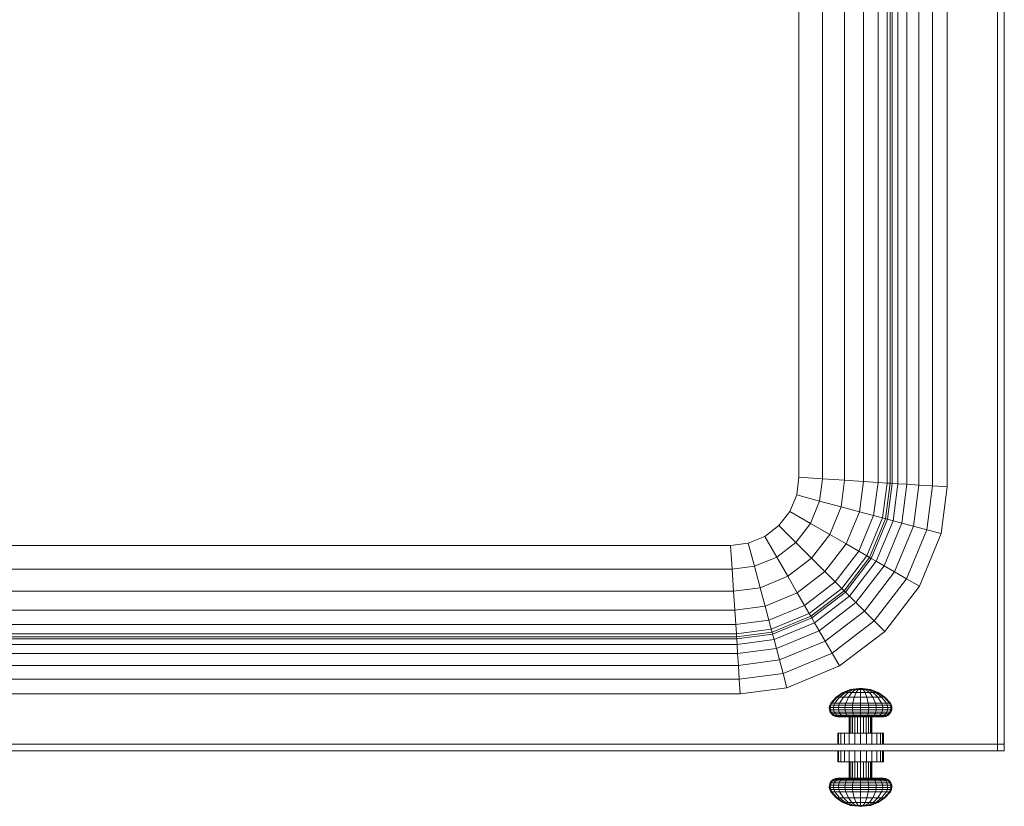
# Model space of a CAD drawing. Header units: millimetres. Extents: x 106 to 24511, y 2709 to 39091.
# Tile 28 of 87: x 11299 to 11731, y 36583 to 36928. Entities that reach past the tile are written whole.
import ezdxf

# ---------------------------------------------------------------- set-up
doc = ezdxf.new("R2010")
doc.units = ezdxf.units.MM
doc.layers.add('M-EQPM-____-OTLN', color=50, linetype='Continuous', lineweight=20)

# ---------------------------------------------------------------- blocks, each defined once
blk = doc.blocks.new('Прямая форма - V line-612885-В_Этаж 03_Вентиляция')
at = {"layer": 'M-EQPM-____-OTLN', "color": 253}
for p, q in [((360, -330), (360, 330)), ((370.35, -330.68), (370.35, 330.68)), ((380, -331.31), (380, 331.31)), ((388.28, -331.85), (388.28, 331.72)), ((394.64, 325.36), (394.64, -332.27)), ((398.64, 321.36), (398.64, -332.53)), ((400, -332.62), (400, 320)), ((400.85, 319.15), (400.85, -332.68)), ((403.35, 316.65), (403.35, -332.84)), ((407.32, 312.68), (407.32, -333.1)), ((412.5, 307.5), (412.5, -333.44)), ((418.53, 301.47), (418.53, -333.84)), ((425, 295), (425, -334.26)), ((447, -447), (447, 273)), ((450, 270), (450, -447)), ((360, -330), (360, 0)), ((358.98, -337.76), (360, -330)), ((358.98, -337.76), (360, -330)), ((370.35, -330.68), (360, -330)), ((369.06, -340.47), (370.35, -330.68)), ((380, -331.31), (370.35, -330.68)), ((378.46, -342.99), (380, -331.31)), ((388.28, -331.85), (380, -331.31)), ((386.53, -345.15), (388.28, -331.85)), ((394.64, -332.27), (388.28, -331.85)), ((394.64, -332.27), (392.73, -346.81)), ((398.64, -332.53), (394.64, -332.27)), ((398.64, -332.53), (396.62, -347.85)), ((397.95, -348.21), (400, -332.62)), ((400, -332.62), (398.64, -332.53)), ((398.78, -348.43), (400.85, -332.68)), ((400.85, -332.68), (400, -332.62)), ((400.85, -332.68), (403.35, -332.84)), ((403.35, -332.84), (401.21, -349.08)), ((403.35, -332.84), (407.32, -333.1)), ((407.32, -333.1), (405.08, -350.12)), ((407.32, -333.1), (412.5, -333.44)), ((412.5, -333.44), (410.13, -351.47)), ((412.5, -333.44), (418.53, -333.84)), ((418.53, -333.84), (416, -353.04)), ((418.53, -333.84), (425, -334.26)), ((425, -334.26), (422.3, -354.73)), ((355.98, -345), (358.98, -337.76)), ((355.98, -345), (358.98, -337.76)), ((369.06, -340.47), (358.98, -337.76)), ((365.02, -350.22), (369.06, -340.47)), ((378.46, -342.99), (369.06, -340.47)), ((351.21, -351.21), (355.98, -345)), ((351.21, -351.21), (355.98, -345)), ((365.02, -350.22), (355.98, -345)), ((373.45, -355.09), (378.46, -342.99)), ((386.53, -345.15), (378.46, -342.99)), ((386.53, -345.15), (380.69, -359.26)), ((392.73, -346.81), (386.53, -345.15)), ((392.73, -346.81), (386.24, -362.47)), ((396.62, -347.85), (389.73, -364.49)), ((390.92, -365.17), (397.95, -348.21)), ((391.66, -365.6), (398.78, -348.43)), ((396.62, -347.85), (392.73, -346.81)), ((401.21, -349.08), (393.85, -366.86)), ((397.95, -348.21), (396.62, -347.85)), ((398.78, -348.43), (397.95, -348.21)), ((401.21, -349.08), (398.78, -348.43)), ((401.21, -349.08), (405.08, -350.12)), ((345, -355.98), (351.21, -351.21)), ((345, -355.98), (351.21, -351.21)), ((358.6, -358.6), (351.21, -351.21)), ((358.6, -358.6), (365.02, -350.22)), ((373.45, -355.09), (365.02, -350.22)), ((405.08, -350.12), (397.32, -368.87)), ((410.13, -351.47), (401.84, -371.48)), ((405.08, -350.12), (410.13, -351.47)), ((416, -353.04), (407.11, -374.52)), ((410.13, -351.47), (416, -353.04)), ((416, -353.04), (422.3, -354.73)), ((337.76, -358.98), (345, -355.98)), ((337.76, -358.98), (345, -355.98)), ((350.22, -365.02), (345, -355.98)), ((365.48, -365.48), (373.45, -355.09)), ((380.69, -359.26), (373.45, -355.09)), ((422.3, -354.73), (412.76, -377.78)), ((-330, -360), (330, -360)), ((-330, -360), (330, -360)), ((330, -360), (337.76, -358.98)), ((330, -360), (337.76, -358.98)), ((330.68, -370.35), (330, -360)), ((340.47, -369.06), (337.76, -358.98)), ((350.22, -365.02), (358.6, -358.6)), ((365.48, -365.48), (358.6, -358.6)), ((380.69, -359.26), (371.39, -371.39)), ((386.24, -362.47), (375.92, -375.92)), ((386.24, -362.47), (380.69, -359.26)), ((389.73, -364.49), (386.24, -362.47)), ((340.47, -369.06), (350.22, -365.02)), ((355.09, -373.45), (350.22, -365.02)), ((365.48, -365.48), (355.09, -373.45)), ((371.39, -371.39), (365.48, -365.48)), ((389.73, -364.49), (378.77, -378.77)), ((379.74, -379.74), (390.92, -365.17)), ((380.35, -380.35), (391.66, -365.6)), ((382.13, -382.13), (393.85, -366.86)), ((390.92, -365.17), (389.73, -364.49)), ((391.66, -365.6), (390.92, -365.17)), ((393.85, -366.86), (391.66, -365.6)), ((393.85, -366.86), (397.32, -368.87)), ((330.68, -370.35), (-330.68, -370.35)), ((340.47, -369.06), (330.68, -370.35)), ((331.31, -380), (330.68, -370.35)), ((342.99, -378.46), (340.47, -369.06)), ((397.32, -368.87), (384.96, -384.96)), ((397.32, -368.87), (401.84, -371.48)), ((355.09, -373.45), (342.99, -378.46)), ((359.26, -380.69), (355.09, -373.45)), ((371.39, -371.39), (359.26, -380.69)), ((375.92, -375.92), (371.39, -371.39)), ((401.84, -371.48), (388.66, -388.66)), ((407.11, -374.52), (392.96, -392.96)), ((401.84, -371.48), (407.11, -374.52)), ((407.11, -374.52), (412.76, -377.78)), ((342.99, -378.46), (331.31, -380)), ((345.15, -386.53), (342.99, -378.46)), ((375.92, -375.92), (362.47, -386.24)), ((378.77, -378.77), (364.49, -389.73)), ((365.17, -390.92), (379.74, -379.74)), ((378.77, -378.77), (375.92, -375.92)), ((379.74, -379.74), (378.77, -378.77)), ((380.35, -380.35), (379.74, -379.74)), ((412.76, -377.78), (397.57, -397.57)), ((331.31, -380), (-331.31, -380)), ((331.85, -388.28), (331.31, -380)), ((359.26, -380.69), (345.15, -386.53)), ((362.47, -386.24), (359.26, -380.69)), ((365.6, -391.66), (380.35, -380.35)), ((366.86, -393.85), (382.13, -382.13)), ((382.13, -382.13), (380.35, -380.35)), ((384.96, -384.96), (382.13, -382.13)), ((331.85, -388.28), (-331.85, -388.28)), ((345.15, -386.53), (331.85, -388.28)), ((332.27, -394.64), (331.85, -388.28)), ((346.81, -392.73), (345.15, -386.53)), ((362.47, -386.24), (346.81, -392.73)), ((364.49, -389.73), (362.47, -386.24)), ((384.96, -384.96), (368.87, -397.32)), ((384.96, -384.96), (388.66, -388.66)), ((346.81, -392.73), (332.27, -394.64)), ((347.85, -396.62), (346.81, -392.73)), ((364.49, -389.73), (347.85, -396.62)), ((348.21, -397.95), (365.17, -390.92)), ((348.43, -398.78), (365.6, -391.66)), ((365.17, -390.92), (364.49, -389.73)), ((365.6, -391.66), (365.17, -390.92)), ((366.86, -393.85), (365.6, -391.66)), ((388.66, -388.66), (371.48, -401.84)), ((388.66, -388.66), (392.96, -392.96)), ((332.27, -394.64), (-332.27, -394.64)), ((332.53, -398.64), (332.27, -394.64)), ((347.85, -396.62), (332.53, -398.64)), ((348.21, -397.95), (347.85, -396.62)), ((349.08, -401.21), (366.86, -393.85)), ((368.87, -397.32), (366.86, -393.85)), ((392.96, -392.96), (374.52, -407.11)), ((392.96, -392.96), (397.57, -397.57)), ((-332.68, -400.85), (332.68, -400.85)), ((-332.62, -400), (332.62, -400)), ((332.53, -398.64), (-332.53, -398.64)), ((332.62, -400), (332.53, -398.64)), ((332.62, -400), (348.21, -397.95)), ((332.68, -400.85), (332.62, -400)), ((332.68, -400.85), (348.43, -398.78)), ((332.84, -403.35), (332.68, -400.85)), ((332.84, -403.35), (349.08, -401.21)), ((348.43, -398.78), (348.21, -397.95)), ((349.08, -401.21), (348.43, -398.78)), ((350.12, -405.08), (349.08, -401.21)), ((350.12, -405.08), (368.87, -397.32)), ((368.87, -397.32), (371.48, -401.84)), ((397.57, -397.57), (377.78, -412.76)), ((-332.84, -403.35), (332.84, -403.35)), ((333.1, -407.32), (332.84, -403.35)), ((333.1, -407.32), (350.12, -405.08)), ((351.47, -410.13), (350.12, -405.08)), ((371.48, -401.84), (351.47, -410.13)), ((371.48, -401.84), (374.52, -407.11)), ((-333.1, -407.32), (333.1, -407.32)), ((333.44, -412.5), (333.1, -407.32)), ((374.52, -407.11), (353.04, -416)), ((374.52, -407.11), (377.78, -412.76)), ((-333.44, -412.5), (333.44, -412.5)), ((351.47, -410.13), (333.44, -412.5)), ((333.84, -418.53), (333.44, -412.5)), ((351.47, -410.13), (353.04, -416)), ((377.78, -412.76), (354.73, -422.3)), ((333.84, -418.53), (-333.84, -418.53)), ((353.04, -416), (333.84, -418.53)), ((333.84, -418.53), (334.26, -425)), ((353.04, -416), (354.73, -422.3)), ((354.73, -422.3), (334.26, -425)), ((382.65, -423.13), (386.22, -422.7)), ((382.8, -423.13), (386.24, -422.7)), ((382.8, -423.13), (386.24, -422.7)), ((383.23, -423.13), (386.32, -422.7)), ((383.23, -423.13), (386.32, -422.7)), ((386.45, -422.7), (383.92, -423.13)), ((383.92, -423.13), (386.45, -422.7)), ((386.61, -422.7), (384.83, -423.13)), ((384.83, -423.13), (386.61, -422.7)), ((386.8, -422.7), (385.87, -423.13)), ((385.87, -423.13), (386.8, -422.7)), ((386.24, -422.7), (386.22, -422.7)), ((386.22, -422.7), (386.24, -422.7)), ((386.32, -422.7), (386.24, -422.7)), ((386.24, -422.7), (386.32, -422.7)), ((386.45, -422.7), (386.32, -422.7)), ((386.32, -422.7), (386.45, -422.7)), ((386.61, -422.7), (386.45, -422.7)), ((386.45, -422.7), (386.61, -422.7)), ((386.8, -422.7), (386.61, -422.7)), ((386.8, -422.7), (386.61, -422.7)), ((387, -422.7), (386.8, -422.7)), ((387, -422.7), (386.8, -422.7)), ((387, -423.13), (387, -422.7)), ((387.2, -422.7), (387, -422.7)), ((387.2, -422.7), (387, -422.7)), ((387, -423.13), (387, -422.7)), ((388.13, -423.13), (387.2, -422.7)), ((387.2, -422.7), (387.39, -422.7)), ((387.39, -422.7), (387.2, -422.7)), ((388.13, -423.13), (387.2, -422.7)), ((387.39, -422.7), (387.55, -422.7)), ((387.55, -422.7), (387.39, -422.7)), ((389.17, -423.13), (387.39, -422.7)), ((389.17, -423.13), (387.39, -422.7)), ((387.55, -422.7), (387.68, -422.7)), ((387.68, -422.7), (387.55, -422.7)), ((390.08, -423.13), (387.55, -422.7)), ((390.08, -423.13), (387.55, -422.7)), ((387.68, -422.7), (387.76, -422.7)), ((387.76, -422.7), (387.68, -422.7)), ((390.77, -423.13), (387.68, -422.7)), ((390.77, -423.13), (387.68, -422.7)), ((387.76, -422.7), (387.78, -422.7)), ((387.78, -422.7), (387.76, -422.7)), ((391.2, -423.13), (387.76, -422.7)), ((391.2, -423.13), (387.76, -422.7)), ((391.35, -423.13), (387.78, -422.7)), ((334.26, -425), (-334.26, -425)), ((373.93, -429.1), (376.33, -426.43)), ((374.37, -429.1), (376.69, -426.43)), ((375.68, -429.1), (377.76, -426.43)), ((376.33, -426.43), (379.29, -424.4)), ((376.69, -426.43), (376.33, -426.43)), ((376.33, -426.43), (376.69, -426.43)), ((376.69, -426.43), (379.55, -424.4)), ((376.69, -426.43), (377.76, -426.43)), ((377.76, -426.43), (380.32, -424.4)), ((377.76, -426.43), (379.45, -426.43)), ((379.45, -426.43), (377.76, -429.1)), ((379.29, -424.4), (382.65, -423.13)), ((381.55, -424.4), (379.45, -426.43)), ((379.45, -426.43), (381.66, -426.43)), ((379.55, -424.4), (382.8, -423.13)), ((379.55, -424.4), (382.8, -423.13)), ((379.55, -424.4), (380.32, -424.4)), ((380.32, -424.4), (383.23, -423.13)), ((380.32, -424.4), (381.55, -424.4)), ((381.66, -426.43), (380.46, -429.1)), ((383.92, -423.13), (381.55, -424.4)), ((381.55, -424.4), (383.14, -424.4)), ((383.14, -424.4), (381.66, -426.43)), ((381.66, -426.43), (384.24, -426.43)), ((382.8, -423.13), (382.65, -423.13)), ((382.65, -423.13), (382.8, -423.13)), ((384.83, -423.13), (383.14, -424.4)), ((383.14, -424.4), (384.83, -423.13)), ((383.14, -424.4), (385, -424.4)), ((383.92, -423.13), (383.23, -423.13)), ((383.23, -423.13), (383.92, -423.13)), ((384.24, -426.43), (383.62, -429.1)), ((383.92, -423.13), (384.83, -423.13)), ((384.83, -423.13), (383.92, -423.13)), ((385, -424.4), (384.24, -426.43)), ((384.24, -426.43), (387, -426.43)), ((384.83, -423.13), (385.87, -423.13)), ((385.87, -423.13), (384.83, -423.13)), ((385.87, -423.13), (385, -424.4)), ((385, -424.4), (387, -424.4)), ((385.87, -423.13), (387, -423.13)), ((387, -424.4), (387, -423.13)), ((387, -423.13), (388.13, -423.13)), ((387, -426.43), (387, -424.4)), ((387, -424.4), (389, -424.4)), ((387, -429.1), (387, -426.43)), ((387, -426.43), (389.76, -426.43)), ((389, -424.4), (388.13, -423.13)), ((388.13, -423.13), (389.17, -423.13)), ((389.17, -423.13), (388.13, -423.13)), ((389.76, -426.43), (389, -424.4)), ((389, -424.4), (390.86, -424.4)), ((389.17, -423.13), (390.08, -423.13)), ((390.08, -423.13), (389.17, -423.13)), ((390.86, -424.4), (389.17, -423.13)), ((390.86, -424.4), (389.17, -423.13)), ((390.38, -429.1), (389.76, -426.43)), ((389.76, -426.43), (392.34, -426.43)), ((390.08, -423.13), (390.77, -423.13)), ((390.77, -423.13), (390.08, -423.13)), ((392.45, -424.4), (390.08, -423.13)), ((393.68, -424.4), (390.77, -423.13)), ((390.86, -424.4), (392.45, -424.4)), ((392.34, -426.43), (390.86, -424.4)), ((391.2, -423.13), (391.35, -423.13)), ((391.35, -423.13), (391.2, -423.13)), ((394.45, -424.4), (391.2, -423.13)), ((394.45, -424.4), (391.2, -423.13)), ((394.71, -424.4), (391.35, -423.13)), ((392.34, -426.43), (394.55, -426.43)), ((393.54, -429.1), (392.34, -426.43)), ((392.45, -424.4), (393.68, -424.4)), ((394.55, -426.43), (392.45, -424.4)), ((393.68, -424.4), (394.45, -424.4)), ((396.24, -426.43), (393.68, -424.4)), ((397.31, -426.43), (394.45, -424.4)), ((394.55, -426.43), (396.24, -426.43)), ((396.24, -429.1), (394.55, -426.43)), ((397.67, -426.43), (394.71, -424.4)), ((396.24, -426.43), (397.31, -426.43)), ((398.32, -429.1), (396.24, -426.43)), ((397.31, -426.43), (397.67, -426.43)), ((397.67, -426.43), (397.31, -426.43)), ((399.63, -429.1), (397.31, -426.43)), ((400.07, -429.1), (397.67, -426.43)), ((373.26, -431), (373.46, -430.01)), ((373.73, -431), (373.26, -431)), ((373.26, -431), (373.73, -431)), ((373.33, -432.02), (373.26, -431)), ((373.46, -430.01), (373.93, -429.1)), ((373.73, -431), (373.92, -430.01)), ((373.73, -431), (375.1, -431)), ((373.8, -432.02), (373.73, -431)), ((373.92, -430.01), (374.37, -429.1)), ((373.92, -430.01), (374.37, -429.1)), ((375.28, -430.01), (373.92, -430.01)), ((373.92, -430.01), (375.28, -430.01)), ((374.37, -429.1), (373.93, -429.1)), ((373.93, -429.1), (374.37, -429.1)), ((374.37, -429.1), (375.68, -429.1)), ((375.1, -431), (375.28, -430.01)), ((375.1, -431), (377.28, -431)), ((375.16, -432.02), (375.1, -431)), ((375.28, -430.01), (375.68, -429.1)), ((375.28, -430.01), (377.43, -430.01)), ((375.68, -429.1), (377.76, -429.1)), ((377.43, -430.01), (377.28, -431)), ((377.28, -431), (380.13, -431)), ((377.28, -431), (377.33, -432.02)), ((377.76, -429.1), (377.43, -430.01)), ((377.43, -430.01), (380.23, -430.01)), ((377.76, -429.1), (380.46, -429.1)), ((380.23, -430.01), (380.13, -431)), ((380.13, -431), (383.44, -431)), ((380.13, -431), (380.17, -432.02)), ((380.46, -429.1), (380.23, -430.01)), ((380.23, -430.01), (383.5, -430.01)), ((380.46, -429.1), (383.62, -429.1)), ((383.5, -430.01), (383.44, -431)), ((383.44, -431), (387, -431)), ((383.44, -431), (383.46, -432.02)), ((383.62, -429.1), (383.5, -430.01)), ((383.5, -430.01), (387, -430.01)), ((383.62, -429.1), (387, -429.1)), ((387, -430.01), (387, -429.1)), ((387, -429.1), (390.38, -429.1)), ((387, -431), (387, -430.01)), ((387, -430.01), (390.5, -430.01)), ((387, -432.02), (387, -431)), ((387, -431), (390.56, -431)), ((390.5, -430.01), (390.38, -429.1)), ((390.38, -429.1), (393.54, -429.1)), ((390.56, -431), (390.5, -430.01)), ((390.5, -430.01), (393.77, -430.01)), ((390.54, -432.02), (390.56, -431)), ((390.56, -431), (393.87, -431)), ((393.54, -429.1), (396.24, -429.1)), ((393.77, -430.01), (393.54, -429.1)), ((393.77, -430.01), (396.57, -430.01)), ((393.87, -431), (393.77, -430.01)), ((393.83, -432.02), (393.87, -431)), ((393.87, -431), (396.72, -431)), ((396.24, -429.1), (398.32, -429.1)), ((396.57, -430.01), (396.24, -429.1)), ((396.57, -430.01), (398.72, -430.01)), ((396.72, -431), (396.57, -430.01)), ((396.67, -432.02), (396.72, -431)), ((396.72, -431), (398.9, -431)), ((398.32, -429.1), (399.63, -429.1)), ((398.72, -430.01), (398.32, -429.1)), ((398.72, -430.01), (400.08, -430.01)), ((400.08, -430.01), (398.72, -430.01)), ((398.9, -431), (398.72, -430.01)), ((398.84, -432.02), (398.9, -431)), ((398.9, -431), (400.27, -431)), ((399.63, -429.1), (400.07, -429.1)), ((400.07, -429.1), (399.63, -429.1)), ((400.08, -430.01), (399.63, -429.1)), ((400.08, -430.01), (399.63, -429.1)), ((400.54, -430.01), (400.07, -429.1)), ((400.27, -431), (400.08, -430.01)), ((400.2, -432.02), (400.27, -431)), ((400.27, -431), (400.74, -431)), ((400.74, -431), (400.27, -431)), ((400.74, -431), (400.54, -430.01)), ((400.67, -432.02), (400.74, -431)), ((373.8, -432.02), (373.33, -432.02)), ((373.33, -432.02), (373.8, -432.02)), ((373.67, -432.98), (373.33, -432.02)), ((374.13, -432.98), (373.67, -432.98)), ((373.67, -432.98), (374.13, -432.98)), ((374.26, -433.81), (373.67, -432.98)), ((373.8, -432.02), (375.16, -432.02)), ((374.13, -432.98), (373.8, -432.02)), ((374.13, -432.98), (373.8, -432.02)), ((375.46, -432.98), (374.13, -432.98)), ((374.13, -432.98), (375.46, -432.98)), ((374.7, -433.81), (374.13, -432.98)), ((374.7, -433.81), (374.13, -432.98)), ((374.7, -433.81), (374.26, -433.81)), ((374.26, -433.81), (374.7, -433.81)), ((375.05, -434.46), (374.26, -433.81)), ((375.97, -433.81), (374.7, -433.81)), ((374.7, -433.81), (375.97, -433.81)), ((375.46, -434.46), (374.7, -433.81)), ((375.46, -434.46), (374.7, -433.81)), ((375.46, -434.46), (375.05, -434.46)), ((375.05, -434.46), (375.46, -434.46)), ((375.99, -434.86), (375.05, -434.46)), ((375.16, -432.02), (377.33, -432.02)), ((375.46, -432.98), (375.16, -432.02)), ((375.46, -432.98), (377.58, -432.98)), ((375.97, -433.81), (375.46, -432.98)), ((376.65, -434.46), (375.46, -434.46)), ((375.46, -434.46), (376.65, -434.46)), ((376.37, -434.86), (375.46, -434.46)), ((376.37, -434.86), (375.46, -434.46)), ((375.97, -433.81), (377.99, -433.81)), ((376.65, -434.46), (375.97, -433.81)), ((376.65, -434.46), (375.97, -433.81)), ((376.37, -434.86), (375.99, -434.86)), ((375.99, -434.86), (376.37, -434.86)), ((377, -435), (375.99, -434.86)), ((377.47, -434.86), (376.37, -434.86)), ((376.37, -434.86), (377.47, -434.86)), ((377.34, -435), (376.37, -434.86)), ((377.34, -435), (376.37, -434.86)), ((378.55, -434.46), (376.65, -434.46)), ((376.65, -434.46), (378.55, -434.46)), ((377.47, -434.86), (376.65, -434.46)), ((377.47, -434.86), (376.65, -434.46)), ((377.34, -435), (377, -435)), ((377, -435), (377.34, -435)), ((377.33, -432.02), (380.17, -432.02)), ((377.33, -432.02), (377.58, -432.98)), ((378.34, -435), (377.34, -435)), ((377.34, -435), (378.34, -435)), ((379.21, -434.86), (377.47, -434.86)), ((377.47, -434.86), (379.21, -434.86)), ((378.34, -435), (377.47, -434.86)), ((378.34, -435), (377.47, -434.86)), ((377.58, -432.98), (380.34, -432.98)), ((377.58, -432.98), (377.99, -433.81)), ((377.99, -433.81), (380.63, -433.81)), ((377.99, -433.81), (378.55, -434.46)), ((379.93, -435), (378.34, -435)), ((378.34, -435), (379.93, -435)), ((378.55, -434.46), (381.03, -434.46)), ((378.55, -434.46), (379.21, -434.86)), ((379.21, -434.86), (378.55, -434.46)), ((379.21, -434.86), (381.49, -434.86)), ((381.49, -434.86), (379.21, -434.86)), ((379.21, -434.86), (379.93, -435)), ((379.93, -435), (379.21, -434.86)), ((379.93, -435), (382, -435)), ((382, -435), (379.93, -435)), ((380.17, -432.02), (383.46, -432.02)), ((380.17, -432.02), (380.34, -432.98)), ((380.34, -432.98), (383.55, -432.98)), ((380.34, -432.98), (380.63, -433.81)), ((380.63, -433.81), (383.7, -433.81)), ((380.63, -433.81), (381.03, -434.46)), ((381.03, -434.46), (383.91, -434.46)), ((381.03, -434.46), (381.49, -434.86)), ((381.49, -434.86), (381.03, -434.46)), ((381.49, -434.86), (384.15, -434.86)), ((381.49, -434.86), (382, -435)), ((384.15, -434.86), (381.49, -434.86)), ((382, -435), (381.49, -434.86)), ((382, -435), (384.41, -435)), ((382.17, -435), (382, -435)), ((382, -435), (382.17, -435)), ((382, -442.2), (382, -435)), ((382.17, -435), (382.67, -435)), ((382.17, -442.2), (382.17, -435)), ((382.67, -435), (383.46, -435)), ((382.67, -442.2), (382.67, -435)), ((383.46, -432.02), (387, -432.02)), ((383.46, -432.02), (383.55, -432.98)), ((383.46, -435), (384.5, -435)), ((383.46, -435), (383.46, -442.2)), ((383.55, -432.98), (387, -432.98)), ((383.55, -432.98), (383.7, -433.81)), ((383.7, -433.81), (387, -433.81)), ((383.7, -433.81), (383.91, -434.46)), ((383.91, -434.46), (387, -434.46)), ((383.91, -434.46), (384.15, -434.86)), ((384.15, -434.86), (383.91, -434.46)), ((384.15, -434.86), (387, -434.86)), ((384.15, -434.86), (384.41, -435)), ((387, -434.86), (384.15, -434.86)), ((384.41, -435), (384.15, -434.86)), ((384.41, -435), (387, -435)), ((384.5, -435), (385.71, -435)), ((384.5, -435), (384.5, -442.2)), ((385.71, -435), (387, -435)), ((385.71, -435), (385.71, -442.2)), ((387, -432.98), (387, -432.02)), ((387, -432.02), (390.54, -432.02)), ((387, -433.81), (387, -432.98)), ((387, -432.98), (390.45, -432.98)), ((387, -434.46), (387, -433.81)), ((387, -433.81), (390.3, -433.81)), ((387, -434.86), (387, -434.46)), ((387, -434.46), (390.09, -434.46)), ((387, -434.86), (387, -434.46)), ((387, -435), (387, -434.86)), ((387, -434.86), (389.85, -434.86)), ((389.85, -434.86), (387, -434.86)), ((387, -435), (387, -434.86)), ((387, -435), (389.59, -435)), ((387, -442.2), (387, -435)), ((387, -435), (388.29, -435)), ((388.29, -442.2), (388.29, -435)), ((388.29, -435), (389.5, -435)), ((389.5, -435), (390.54, -435)), ((389.5, -442.2), (389.5, -435)), ((389.59, -435), (389.85, -434.86)), ((389.59, -435), (389.85, -434.86)), ((389.59, -435), (392, -435)), ((389.85, -434.86), (390.09, -434.46)), ((389.85, -434.86), (390.09, -434.46)), ((389.85, -434.86), (392.51, -434.86)), ((392.51, -434.86), (389.85, -434.86)), ((390.09, -434.46), (390.3, -433.81)), ((390.09, -434.46), (392.97, -434.46)), ((390.3, -433.81), (390.45, -432.98)), ((390.3, -433.81), (393.37, -433.81)), ((390.45, -432.98), (390.54, -432.02)), ((390.45, -432.98), (393.66, -432.98)), ((390.54, -432.02), (393.83, -432.02)), ((390.54, -435), (391.33, -435)), ((390.54, -442.2), (390.54, -435)), ((391.33, -435), (391.83, -435)), ((391.33, -442.2), (391.33, -435)), ((391.83, -435), (392, -435)), ((392, -435), (391.83, -435)), ((391.83, -442.2), (391.83, -435)), ((392, -435), (392.51, -434.86)), ((392, -435), (392.51, -434.86)), ((392, -435), (394.07, -435)), ((394.07, -435), (392, -435)), ((392, -442.2), (392, -435)), ((392.51, -434.86), (392.97, -434.46)), ((392.51, -434.86), (392.97, -434.46)), ((392.51, -434.86), (394.79, -434.86)), ((394.79, -434.86), (392.51, -434.86)), ((392.97, -434.46), (393.37, -433.81)), ((392.97, -434.46), (395.45, -434.46)), ((393.37, -433.81), (393.66, -432.98)), ((393.37, -433.81), (396.01, -433.81)), ((393.66, -432.98), (393.83, -432.02)), ((393.66, -432.98), (396.42, -432.98)), ((393.83, -432.02), (396.67, -432.02)), ((394.07, -435), (394.79, -434.86)), ((394.07, -435), (394.79, -434.86)), ((394.07, -435), (395.66, -435)), ((395.66, -435), (394.07, -435)), ((394.79, -434.86), (395.45, -434.46)), ((394.79, -434.86), (395.45, -434.46)), ((394.79, -434.86), (396.53, -434.86)), ((396.53, -434.86), (394.79, -434.86)), ((395.45, -434.46), (396.01, -433.81)), ((395.45, -434.46), (397.35, -434.46)), ((397.35, -434.46), (395.45, -434.46)), ((395.66, -435), (396.53, -434.86)), ((395.66, -435), (396.53, -434.86)), ((395.66, -435), (396.66, -435)), ((396.66, -435), (395.66, -435)), ((396.01, -433.81), (396.42, -432.98)), ((396.01, -433.81), (398.03, -433.81)), ((396.42, -432.98), (396.67, -432.02)), ((396.42, -432.98), (398.54, -432.98)), ((396.53, -434.86), (397.35, -434.46)), ((396.53, -434.86), (397.35, -434.46)), ((396.53, -434.86), (397.63, -434.86)), ((397.63, -434.86), (396.53, -434.86)), ((396.66, -435), (397.63, -434.86)), ((396.66, -435), (397.63, -434.86)), ((396.66, -435), (397, -435)), ((397, -435), (396.66, -435)), ((396.67, -432.02), (398.84, -432.02)), ((397, -435), (398.01, -434.86)), ((397.35, -434.46), (398.03, -433.81)), ((397.35, -434.46), (398.03, -433.81)), ((397.35, -434.46), (398.54, -434.46)), ((398.54, -434.46), (397.35, -434.46)), ((397.63, -434.86), (398.54, -434.46)), ((397.63, -434.86), (398.54, -434.46)), ((397.63, -434.86), (398.01, -434.86)), ((398.01, -434.86), (397.63, -434.86)), ((398.01, -434.86), (398.95, -434.46)), ((398.03, -433.81), (398.54, -432.98)), ((398.03, -433.81), (399.3, -433.81)), ((399.3, -433.81), (398.03, -433.81)), ((398.54, -432.98), (398.84, -432.02)), ((398.54, -432.98), (399.87, -432.98)), ((399.87, -432.98), (398.54, -432.98)), ((398.54, -434.46), (399.3, -433.81)), ((398.54, -434.46), (399.3, -433.81)), ((398.54, -434.46), (398.95, -434.46)), ((398.95, -434.46), (398.54, -434.46)), ((398.84, -432.02), (400.2, -432.02)), ((398.95, -434.46), (399.74, -433.81)), ((399.3, -433.81), (399.87, -432.98)), ((399.3, -433.81), (399.87, -432.98)), ((399.3, -433.81), (399.74, -433.81)), ((399.74, -433.81), (399.3, -433.81)), ((399.74, -433.81), (400.33, -432.98)), ((399.87, -432.98), (400.2, -432.02)), ((399.87, -432.98), (400.2, -432.02)), ((399.87, -432.98), (400.33, -432.98)), ((400.33, -432.98), (399.87, -432.98)), ((400.2, -432.02), (400.67, -432.02)), ((400.67, -432.02), (400.2, -432.02)), ((400.33, -432.98), (400.67, -432.02)), ((377, -442.2), (377.34, -442.2)), ((377, -442.2), (377, -447)), ((377.34, -442.2), (378.34, -442.2)), ((377.34, -442.2), (377.34, -447)), ((378.34, -442.2), (379.93, -442.2)), ((378.34, -442.2), (378.34, -447)), ((379.93, -442.2), (382, -442.2)), ((379.93, -442.2), (379.93, -447)), ((382, -442.2), (384.41, -442.2)), ((382, -442.2), (382, -447)), ((384.41, -442.2), (387, -442.2)), ((384.41, -442.2), (384.41, -447)), ((387, -447), (387, -442.2)), ((387, -442.2), (389.59, -442.2)), ((389.59, -447), (389.59, -442.2)), ((389.59, -442.2), (392, -442.2)), ((392, -442.2), (394.07, -442.2)), ((392, -442.2), (392, -447)), ((394.07, -442.2), (395.66, -442.2)), ((394.07, -442.2), (394.07, -447)), ((395.66, -442.2), (396.66, -442.2)), ((395.66, -442.2), (395.66, -447)), ((396.66, -442.2), (397, -442.2)), ((396.66, -442.2), (396.66, -447)), ((397, -442.2), (397, -447)), ((-447, -447), (447, -447)), ((447, -447), (447, -450)), ((450, -447), (447, -447)), ((450, -447), (450, -450)), ((447, -450), (-447, -450)), ((377, -450), (377, -454.8)), ((377.34, -450), (377.34, -454.8)), ((378.34, -450), (378.34, -454.8)), ((379.93, -450), (379.93, -454.8)), ((382, -450), (382, -454.8)), ((384.41, -450), (384.41, -454.8)), ((387, -454.8), (387, -450)), ((389.59, -454.8), (389.59, -450)), ((392, -450), (392, -454.8)), ((394.07, -450), (394.07, -454.8)), ((395.66, -450), (395.66, -454.8)), ((396.66, -450), (396.66, -454.8)), ((397, -450), (397, -454.8)), ((450, -450), (447, -450)), ((377.34, -454.8), (377, -454.8)), ((378.34, -454.8), (377.34, -454.8)), ((379.93, -454.8), (378.34, -454.8)), ((382, -454.8), (379.93, -454.8)), ((382, -454.8), (382, -462)), ((384.41, -454.8), (382, -454.8)), ((382.17, -454.8), (382.17, -462)), ((382.67, -454.8), (382.67, -462)), ((383.46, -454.8), (383.46, -462)), ((387, -454.8), (384.41, -454.8)), ((384.5, -454.8), (384.5, -462)), ((385.71, -454.8), (385.71, -462)), ((387, -462), (387, -454.8)), ((389.59, -454.8), (387, -454.8)), ((388.29, -462), (388.29, -454.8)), ((389.5, -454.8), (389.5, -462)), ((392, -454.8), (389.59, -454.8)), ((390.54, -454.8), (390.54, -462)), ((391.33, -454.8), (391.33, -462)), ((391.83, -454.8), (391.83, -462)), ((392, -454.8), (392, -462)), ((394.07, -454.8), (392, -454.8)), ((395.66, -454.8), (394.07, -454.8)), ((396.66, -454.8), (395.66, -454.8)), ((397, -454.8), (396.66, -454.8)), ((373.33, -464.98), (373.26, -466)), ((373.73, -466), (373.26, -466)), ((373.26, -466), (373.46, -466.99)), ((373.26, -466), (373.73, -466)), ((373.67, -464.02), (373.33, -464.98)), ((373.8, -464.98), (373.33, -464.98)), ((373.33, -464.98), (373.8, -464.98)), ((374.26, -463.19), (373.67, -464.02)), ((374.13, -464.02), (373.67, -464.02)), ((373.67, -464.02), (374.13, -464.02)), ((373.8, -464.98), (373.73, -466)), ((375.1, -466), (373.73, -466)), ((373.73, -466), (373.92, -466.99)), ((374.13, -464.02), (373.8, -464.98)), ((374.13, -464.02), (373.8, -464.98)), ((375.16, -464.98), (373.8, -464.98)), ((374.7, -463.19), (374.13, -464.02)), ((374.7, -463.19), (374.13, -464.02)), ((375.46, -464.02), (374.13, -464.02)), ((374.13, -464.02), (375.46, -464.02)), ((375.05, -462.54), (374.26, -463.19)), ((374.7, -463.19), (374.26, -463.19)), ((374.26, -463.19), (374.7, -463.19)), ((375.46, -462.54), (374.7, -463.19)), ((375.46, -462.54), (374.7, -463.19)), ((375.97, -463.19), (374.7, -463.19)), ((374.7, -463.19), (375.97, -463.19)), ((375.99, -462.14), (375.05, -462.54)), ((375.46, -462.54), (375.05, -462.54)), ((375.05, -462.54), (375.46, -462.54)), ((375.16, -464.98), (375.1, -466)), ((377.28, -466), (375.1, -466)), ((375.1, -466), (375.28, -466.99)), ((375.46, -464.02), (375.16, -464.98)), ((377.33, -464.98), (375.16, -464.98)), ((376.37, -462.14), (375.46, -462.54)), ((376.37, -462.14), (375.46, -462.54)), ((376.65, -462.54), (375.46, -462.54)), ((375.46, -462.54), (376.65, -462.54)), ((375.97, -463.19), (375.46, -464.02)), ((377.58, -464.02), (375.46, -464.02)), ((376.65, -462.54), (375.97, -463.19)), ((376.65, -462.54), (375.97, -463.19)), ((377.99, -463.19), (375.97, -463.19)), ((377, -462), (375.99, -462.14)), ((376.37, -462.14), (375.99, -462.14)), ((375.99, -462.14), (376.37, -462.14)), ((377.34, -462), (376.37, -462.14)), ((377.34, -462), (376.37, -462.14)), ((377.47, -462.14), (376.37, -462.14)), ((376.37, -462.14), (377.47, -462.14)), ((377.47, -462.14), (376.65, -462.54)), ((377.47, -462.14), (376.65, -462.54)), ((378.55, -462.54), (376.65, -462.54)), ((376.65, -462.54), (378.55, -462.54)), ((377.34, -462), (377, -462)), ((377, -462), (377.34, -462)), ((377.33, -464.98), (377.28, -466)), ((380.13, -466), (377.28, -466)), ((377.28, -466), (377.43, -466.99)), ((377.58, -464.02), (377.33, -464.98)), ((380.17, -464.98), (377.33, -464.98)), ((378.34, -462), (377.34, -462)), ((377.34, -462), (378.34, -462)), ((378.34, -462), (377.47, -462.14)), ((378.34, -462), (377.47, -462.14)), ((379.21, -462.14), (377.47, -462.14)), ((377.47, -462.14), (379.21, -462.14)), ((377.99, -463.19), (377.58, -464.02)), ((380.34, -464.02), (377.58, -464.02)), ((378.55, -462.54), (377.99, -463.19)), ((380.63, -463.19), (377.99, -463.19)), ((379.93, -462), (378.34, -462)), ((378.34, -462), (379.93, -462)), ((379.21, -462.14), (378.55, -462.54)), ((379.21, -462.14), (378.55, -462.54)), ((381.03, -462.54), (378.55, -462.54)), ((379.93, -462), (379.21, -462.14)), ((379.93, -462), (379.21, -462.14)), ((381.49, -462.14), (379.21, -462.14)), ((379.21, -462.14), (381.49, -462.14)), ((382, -462), (379.93, -462)), ((379.93, -462), (382, -462)), ((380.17, -464.98), (380.13, -466)), ((383.44, -466), (380.13, -466)), ((380.13, -466), (380.23, -466.99)), ((380.34, -464.02), (380.17, -464.98)), ((383.46, -464.98), (380.17, -464.98)), ((380.63, -463.19), (380.34, -464.02)), ((383.55, -464.02), (380.34, -464.02)), ((381.03, -462.54), (380.63, -463.19)), ((383.7, -463.19), (380.63, -463.19)), ((381.49, -462.14), (381.03, -462.54)), ((381.49, -462.14), (381.03, -462.54)), ((383.91, -462.54), (381.03, -462.54)), ((382, -462), (381.49, -462.14)), ((382, -462), (381.49, -462.14)), ((384.15, -462.14), (381.49, -462.14)), ((381.49, -462.14), (384.15, -462.14)), ((384.41, -462), (382, -462)), ((382.17, -462), (382, -462)), ((382, -462), (382.17, -462)), ((382.67, -462), (382.17, -462)), ((383.46, -462), (382.67, -462)), ((383.46, -464.98), (383.44, -466)), ((387, -466), (383.44, -466)), ((383.44, -466), (383.5, -466.99)), ((384.5, -462), (383.46, -462)), ((383.55, -464.02), (383.46, -464.98)), ((387, -464.98), (383.46, -464.98)), ((383.7, -463.19), (383.55, -464.02)), ((387, -464.02), (383.55, -464.02)), ((383.91, -462.54), (383.7, -463.19)), ((387, -463.19), (383.7, -463.19)), ((384.15, -462.14), (383.91, -462.54)), ((384.15, -462.14), (383.91, -462.54)), ((387, -462.54), (383.91, -462.54)), ((384.41, -462), (384.15, -462.14)), ((384.41, -462), (384.15, -462.14)), ((387, -462.14), (384.15, -462.14)), ((384.15, -462.14), (387, -462.14)), ((387, -462), (384.41, -462)), ((385.71, -462), (384.5, -462)), ((387, -462), (385.71, -462)), ((387, -462.14), (387, -462)), ((389.59, -462), (387, -462)), ((387, -462), (387, -462.14)), ((388.29, -462), (387, -462)), ((387, -462.54), (387, -462.14)), ((389.85, -462.14), (387, -462.14)), ((387, -462.14), (387, -462.54)), ((387, -462.14), (389.85, -462.14)), ((387, -463.19), (387, -462.54)), ((390.09, -462.54), (387, -462.54)), ((387, -464.02), (387, -463.19)), ((390.3, -463.19), (387, -463.19)), ((387, -464.98), (387, -464.02)), ((390.45, -464.02), (387, -464.02)), ((387, -466), (387, -464.98)), ((390.54, -464.98), (387, -464.98)), ((387, -466.99), (387, -466)), ((390.56, -466), (387, -466)), ((389.5, -462), (388.29, -462)), ((390.54, -462), (389.5, -462)), ((389.85, -462.14), (389.59, -462)), ((389.59, -462), (389.85, -462.14)), ((392, -462), (389.59, -462)), ((390.09, -462.54), (389.85, -462.14)), ((389.85, -462.14), (390.09, -462.54)), ((389.85, -462.14), (392.51, -462.14)), ((392.51, -462.14), (389.85, -462.14)), ((390.3, -463.19), (390.09, -462.54)), ((392.97, -462.54), (390.09, -462.54)), ((390.45, -464.02), (390.3, -463.19)), ((393.37, -463.19), (390.3, -463.19)), ((390.54, -464.98), (390.45, -464.02)), ((393.66, -464.02), (390.45, -464.02)), ((390.5, -466.99), (390.56, -466)), ((391.33, -462), (390.54, -462)), ((390.56, -466), (390.54, -464.98)), ((393.83, -464.98), (390.54, -464.98)), ((393.87, -466), (390.56, -466)), ((391.83, -462), (391.33, -462)), ((391.83, -462), (392, -462)), ((392, -462), (391.83, -462)), ((392, -462), (392.51, -462.14)), ((392, -462), (394.07, -462)), ((394.07, -462), (392, -462)), ((392, -462), (392.51, -462.14)), ((392.51, -462.14), (392.97, -462.54)), ((392.51, -462.14), (394.79, -462.14)), ((394.79, -462.14), (392.51, -462.14)), ((392.51, -462.14), (392.97, -462.54)), ((395.45, -462.54), (392.97, -462.54)), ((392.97, -462.54), (393.37, -463.19)), ((396.01, -463.19), (393.37, -463.19)), ((393.37, -463.19), (393.66, -464.02)), ((396.42, -464.02), (393.66, -464.02)), ((393.66, -464.02), (393.83, -464.98)), ((393.87, -466), (393.77, -466.99)), ((396.67, -464.98), (393.83, -464.98)), ((393.83, -464.98), (393.87, -466)), ((396.72, -466), (393.87, -466)), ((394.07, -462), (394.79, -462.14)), ((394.07, -462), (395.66, -462)), ((395.66, -462), (394.07, -462)), ((394.07, -462), (394.79, -462.14)), ((394.79, -462.14), (395.45, -462.54)), ((394.79, -462.14), (396.53, -462.14)), ((396.53, -462.14), (394.79, -462.14)), ((394.79, -462.14), (395.45, -462.54)), ((395.45, -462.54), (397.35, -462.54)), ((397.35, -462.54), (395.45, -462.54)), ((395.45, -462.54), (396.01, -463.19)), ((395.66, -462), (396.53, -462.14)), ((395.66, -462), (396.66, -462)), ((396.66, -462), (395.66, -462)), ((395.66, -462), (396.53, -462.14)), ((398.03, -463.19), (396.01, -463.19)), ((396.01, -463.19), (396.42, -464.02)), ((398.54, -464.02), (396.42, -464.02)), ((396.42, -464.02), (396.67, -464.98)), ((396.53, -462.14), (397.35, -462.54)), ((396.53, -462.14), (397.63, -462.14)), ((397.63, -462.14), (396.53, -462.14)), ((396.53, -462.14), (397.35, -462.54)), ((396.72, -466), (396.57, -466.99)), ((396.66, -462), (397.63, -462.14)), ((396.66, -462), (397, -462)), ((397, -462), (396.66, -462)), ((396.66, -462), (397.63, -462.14)), ((398.84, -464.98), (396.67, -464.98)), ((396.67, -464.98), (396.72, -466)), ((398.9, -466), (396.72, -466)), ((397, -462), (398.01, -462.14)), ((397.35, -462.54), (398.03, -463.19)), ((397.35, -462.54), (398.54, -462.54)), ((398.54, -462.54), (397.35, -462.54)), ((397.35, -462.54), (398.03, -463.19)), ((397.63, -462.14), (398.54, -462.54)), ((397.63, -462.14), (398.01, -462.14)), ((398.01, -462.14), (397.63, -462.14)), ((397.63, -462.14), (398.54, -462.54)), ((398.01, -462.14), (398.95, -462.54)), ((398.03, -463.19), (399.3, -463.19)), ((399.3, -463.19), (398.03, -463.19)), ((398.03, -463.19), (398.54, -464.02)), ((398.54, -462.54), (399.3, -463.19)), ((398.54, -462.54), (398.95, -462.54)), ((398.95, -462.54), (398.54, -462.54)), ((398.54, -462.54), (399.3, -463.19)), ((398.54, -464.02), (399.87, -464.02)), ((399.87, -464.02), (398.54, -464.02)), ((398.54, -464.02), (398.84, -464.98)), ((398.9, -466), (398.72, -466.99)), ((400.2, -464.98), (398.84, -464.98)), ((398.84, -464.98), (398.9, -466)), ((400.27, -466), (398.9, -466)), ((398.95, -462.54), (399.74, -463.19)), ((399.3, -463.19), (399.87, -464.02)), ((399.3, -463.19), (399.74, -463.19)), ((399.74, -463.19), (399.3, -463.19)), ((399.3, -463.19), (399.87, -464.02)), ((399.74, -463.19), (400.33, -464.02)), ((399.87, -464.02), (400.2, -464.98)), ((399.87, -464.02), (400.33, -464.02)), ((400.33, -464.02), (399.87, -464.02)), ((399.87, -464.02), (400.2, -464.98)), ((400.27, -466), (400.08, -466.99)), ((400.2, -464.98), (400.67, -464.98)), ((400.67, -464.98), (400.2, -464.98)), ((400.2, -464.98), (400.27, -466)), ((400.27, -466), (400.74, -466)), ((400.74, -466), (400.27, -466)), ((400.33, -464.02), (400.67, -464.98)), ((400.74, -466), (400.54, -466.99)), ((400.67, -464.98), (400.74, -466)), ((373.46, -466.99), (373.93, -467.9)), ((375.28, -466.99), (373.92, -466.99)), ((373.92, -466.99), (374.37, -467.9)), ((373.92, -466.99), (374.37, -467.9)), ((373.92, -466.99), (375.28, -466.99)), ((374.37, -467.9), (373.93, -467.9)), ((373.93, -467.9), (376.33, -470.57)), ((373.93, -467.9), (374.37, -467.9)), ((375.68, -467.9), (374.37, -467.9)), ((374.37, -467.9), (376.69, -470.57)), ((377.43, -466.99), (375.28, -466.99)), ((375.28, -466.99), (375.68, -467.9)), ((377.76, -467.9), (375.68, -467.9)), ((375.68, -467.9), (377.76, -470.57)), ((380.23, -466.99), (377.43, -466.99)), ((377.43, -466.99), (377.76, -467.9)), ((380.46, -467.9), (377.76, -467.9)), ((377.76, -467.9), (379.45, -470.57)), ((383.5, -466.99), (380.23, -466.99)), ((380.23, -466.99), (380.46, -467.9)), ((383.62, -467.9), (380.46, -467.9)), ((380.46, -467.9), (381.66, -470.57)), ((387, -466.99), (383.5, -466.99)), ((383.5, -466.99), (383.62, -467.9)), ((387, -467.9), (383.62, -467.9)), ((383.62, -467.9), (384.24, -470.57)), ((387, -467.9), (387, -466.99)), ((390.5, -466.99), (387, -466.99)), ((387, -470.57), (387, -467.9)), ((390.38, -467.9), (387, -467.9)), ((389.76, -470.57), (390.38, -467.9)), ((390.38, -467.9), (390.5, -466.99)), ((393.54, -467.9), (390.38, -467.9)), ((393.77, -466.99), (390.5, -466.99)), ((393.54, -467.9), (392.34, -470.57)), ((393.77, -466.99), (393.54, -467.9)), ((396.24, -467.9), (393.54, -467.9)), ((396.57, -466.99), (393.77, -466.99)), ((396.24, -467.9), (394.55, -470.57)), ((396.57, -466.99), (396.24, -467.9)), ((398.32, -467.9), (396.24, -470.57)), ((398.32, -467.9), (396.24, -467.9)), ((398.72, -466.99), (396.57, -466.99)), ((399.63, -467.9), (397.31, -470.57)), ((400.07, -467.9), (397.67, -470.57)), ((398.72, -466.99), (398.32, -467.9)), ((399.63, -467.9), (398.32, -467.9)), ((398.72, -466.99), (400.08, -466.99)), ((400.08, -466.99), (398.72, -466.99)), ((400.08, -466.99), (399.63, -467.9)), ((400.08, -466.99), (399.63, -467.9)), ((399.63, -467.9), (400.07, -467.9)), ((400.07, -467.9), (399.63, -467.9)), ((400.54, -466.99), (400.07, -467.9)), ((376.69, -470.57), (376.33, -470.57)), ((376.33, -470.57), (379.29, -472.6)), ((376.33, -470.57), (376.69, -470.57)), ((377.76, -470.57), (376.69, -470.57)), ((376.69, -470.57), (379.55, -472.6)), ((379.45, -470.57), (377.76, -470.57)), ((377.76, -470.57), (380.32, -472.6)), ((379.29, -472.6), (382.65, -473.87)), ((381.66, -470.57), (379.45, -470.57)), ((379.45, -470.57), (381.55, -472.6)), ((380.32, -472.6), (379.55, -472.6)), ((379.55, -472.6), (382.8, -473.87)), ((379.55, -472.6), (382.8, -473.87)), ((381.55, -472.6), (380.32, -472.6)), ((380.32, -472.6), (383.23, -473.87)), ((383.14, -472.6), (381.55, -472.6)), ((381.55, -472.6), (383.92, -473.87)), ((384.24, -470.57), (381.66, -470.57)), ((381.66, -470.57), (383.14, -472.6)), ((382.8, -473.87), (382.65, -473.87)), ((382.65, -473.87), (386.22, -474.3)), ((382.65, -473.87), (382.8, -473.87)), ((382.8, -473.87), (386.24, -474.3)), ((382.8, -473.87), (386.24, -474.3)), ((385, -472.6), (383.14, -472.6)), ((383.14, -472.6), (384.83, -473.87)), ((383.14, -472.6), (384.83, -473.87)), ((383.92, -473.87), (383.23, -473.87)), ((383.23, -473.87), (386.32, -474.3)), ((383.23, -473.87), (386.32, -474.3)), ((383.23, -473.87), (383.92, -473.87)), ((384.83, -473.87), (383.92, -473.87)), ((383.92, -473.87), (386.45, -474.3)), ((383.92, -473.87), (386.45, -474.3)), ((383.92, -473.87), (384.83, -473.87)), ((387, -470.57), (384.24, -470.57)), ((384.24, -470.57), (385, -472.6)), ((385.87, -473.87), (384.83, -473.87)), ((384.83, -473.87), (386.61, -474.3)), ((384.83, -473.87), (386.61, -474.3)), ((384.83, -473.87), (385.87, -473.87)), ((387, -472.6), (385, -472.6)), ((385, -472.6), (385.87, -473.87)), ((387, -473.87), (385.87, -473.87)), ((385.87, -473.87), (386.8, -474.3)), ((385.87, -473.87), (386.8, -474.3)), ((386.24, -474.3), (386.22, -474.3)), ((386.22, -474.3), (386.24, -474.3)), ((386.32, -474.3), (386.24, -474.3)), ((386.24, -474.3), (386.32, -474.3)), ((386.45, -474.3), (386.32, -474.3)), ((386.32, -474.3), (386.45, -474.3)), ((386.61, -474.3), (386.45, -474.3)), ((386.45, -474.3), (386.61, -474.3)), ((386.8, -474.3), (386.61, -474.3)), ((386.61, -474.3), (386.8, -474.3)), ((386.8, -474.3), (387, -474.3)), ((386.8, -474.3), (387, -474.3)), ((387, -472.6), (387, -470.57)), ((389.76, -470.57), (387, -470.57)), ((387, -473.87), (387, -472.6)), ((389, -472.6), (387, -472.6)), ((387, -474.3), (387, -473.87)), ((388.13, -473.87), (387, -473.87)), ((387, -473.87), (387, -474.3)), ((387, -474.3), (387.2, -474.3)), ((387.2, -474.3), (387, -474.3)), ((387.2, -474.3), (388.13, -473.87)), ((388.13, -473.87), (387.2, -474.3)), ((387.2, -474.3), (387.39, -474.3)), ((387.39, -474.3), (387.2, -474.3)), ((389.17, -473.87), (387.39, -474.3)), ((389.17, -473.87), (387.39, -474.3)), ((387.39, -474.3), (387.55, -474.3)), ((387.55, -474.3), (387.39, -474.3)), ((390.08, -473.87), (387.55, -474.3)), ((390.08, -473.87), (387.55, -474.3)), ((387.55, -474.3), (387.68, -474.3)), ((387.68, -474.3), (387.55, -474.3)), ((390.77, -473.87), (387.68, -474.3)), ((390.77, -473.87), (387.68, -474.3)), ((387.68, -474.3), (387.76, -474.3)), ((387.76, -474.3), (387.68, -474.3)), ((391.2, -473.87), (387.76, -474.3)), ((391.2, -473.87), (387.76, -474.3)), ((387.76, -474.3), (387.78, -474.3)), ((387.78, -474.3), (387.76, -474.3)), ((391.35, -473.87), (387.78, -474.3)), ((388.13, -473.87), (389, -472.6)), ((388.13, -473.87), (389.17, -473.87)), ((389.17, -473.87), (388.13, -473.87)), ((389, -472.6), (389.76, -470.57)), ((390.86, -472.6), (389, -472.6)), ((390.86, -472.6), (389.17, -473.87)), ((390.86, -472.6), (389.17, -473.87)), ((389.17, -473.87), (390.08, -473.87)), ((390.08, -473.87), (389.17, -473.87)), ((392.34, -470.57), (389.76, -470.57)), ((392.45, -472.6), (390.08, -473.87)), ((390.08, -473.87), (390.77, -473.87)), ((390.77, -473.87), (390.08, -473.87)), ((393.68, -472.6), (390.77, -473.87)), ((392.34, -470.57), (390.86, -472.6)), ((392.45, -472.6), (390.86, -472.6)), ((394.45, -472.6), (391.2, -473.87)), ((394.45, -472.6), (391.2, -473.87)), ((391.2, -473.87), (391.35, -473.87)), ((391.35, -473.87), (391.2, -473.87)), ((394.71, -472.6), (391.35, -473.87)), ((394.55, -470.57), (392.34, -470.57)), ((394.55, -470.57), (392.45, -472.6)), ((393.68, -472.6), (392.45, -472.6)), ((396.24, -470.57), (393.68, -472.6)), ((394.45, -472.6), (393.68, -472.6)), ((397.31, -470.57), (394.45, -472.6)), ((396.24, -470.57), (394.55, -470.57)), ((397.67, -470.57), (394.71, -472.6)), ((397.31, -470.57), (396.24, -470.57)), ((397.31, -470.57), (397.67, -470.57)), ((397.67, -470.57), (397.31, -470.57))]:
    blk.add_line(p, q, dxfattribs=at)
blk = doc.blocks.new('Прямая форма - FU - 054-612886-В_Этаж 03_Вентиляция')
blk.add_blockref('Прямая форма - V line-612885-В_Этаж 03_Вентиляция', (0, 0))
blk = doc.blocks.new('V line_ifc_RVT-1-В_Этаж 03_Вентиляция')
at = {"layer": 'M-EQPM-____-OTLN', "color": 253, "lineweight": 20}
blk.add_blockref('Прямая форма - FU - 054-612886-В_Этаж 03_Вентиляция', (27873.24, 37057.63), dxfattribs=at)

msp = doc.modelspace()

# ---------------------------------------------------------------- block references
at = {"lineweight": 9}
msp.add_blockref('V line_ifc_RVT-1-В_Этаж 03_Вентиляция', (-16592.68, 0), dxfattribs=at)

doc.saveas('drawing.dxf')
